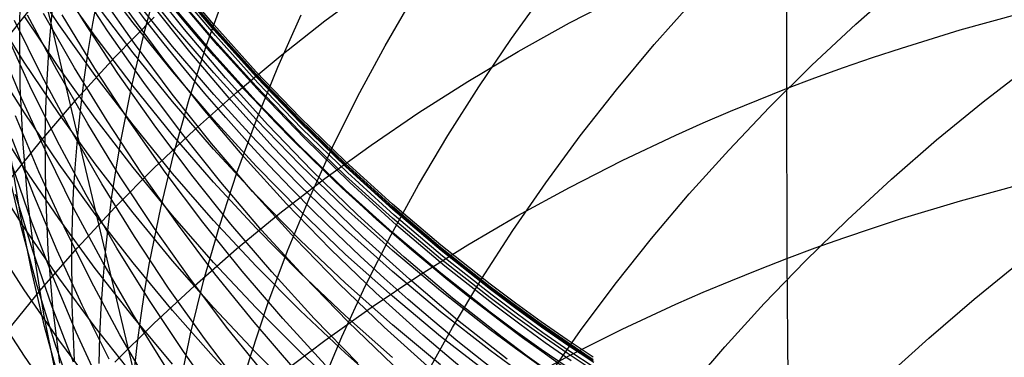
# Model space of a CAD drawing. Extents: x -383 to 1849, y -1185 to -529.
# Tile 176 of 256: x -378.76 to -371.17, y -939.72 to -937.12. Entities that reach past the tile are written whole.
import ezdxf

# ---------------------------------------------------------------- set-up
doc = ezdxf.new("R2010")
doc.units = 0
doc.layers.add('PREDEFINITO', color=7, linetype='CONTINUOUS')

msp = doc.modelspace()

# ---------------------------------------------------------------- linework, layer by layer
at = {"layer": 'PREDEFINITO'}
for p, q in [((-378.5214677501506, -937.148110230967, 532.0483060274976), (-378.7202968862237, -936.3114723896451, 533.6674174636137)), ((-372.8496648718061, -936.372886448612, 639.5621418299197), (-372.8501141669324, -937.6528892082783, 641.1147249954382)), ((-378.4607057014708, -937.1590694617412, 591.3608757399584), (-378.7280096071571, -936.7587431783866, 591.4612118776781)), ((-378.2715804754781, -937.129330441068, 557.6872122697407), (-378.5243096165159, -936.7152548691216, 557.6028405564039)), ((-378.1997211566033, -937.1500621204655, 530.0140901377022), (-378.1164245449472, -936.7189762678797, 529.8015600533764)), ((-377.8883623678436, -937.1465194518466, 586.5582195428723), (-378.1806161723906, -936.7586855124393, 586.6308467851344)), ((-378.0855212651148, -937.2075522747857, 559.3752093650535), (-378.3514792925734, -936.8006481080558, 559.3012787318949)), ((-377.5840294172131, -937.160344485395, 583.3731008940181), (-377.8883817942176, -936.7795784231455, 583.4289135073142)), ((-377.7993476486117, -937.2051099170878, 527.9765731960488), (-377.6823576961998, -936.7819975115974, 527.7620276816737)), ((-377.4935333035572, -937.1967916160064, 567.5572661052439), (-377.797862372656, -936.8127987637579, 567.5314913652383)), ((-377.2682651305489, -937.1772263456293, 575.709342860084), (-377.5844755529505, -936.8027992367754, 575.7221541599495)), ((-377.2677692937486, -937.192866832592, 578.6182512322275), (-377.583947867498, -936.8192819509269, 578.6515502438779)), ((-377.2677555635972, -937.1586685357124, 577.2096257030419), (-377.5839260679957, -936.7842211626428, 577.2318452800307)), ((-377.2658218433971, -937.2008275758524, 573.9833656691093), (-377.5821723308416, -936.8265998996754, 573.9933334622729)), ((-372.3173848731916, -937.1571803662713, 514.99830288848), (-371.9691738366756, -936.8501963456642, 514.8369706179)), ((-378.8516341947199, -937.2549596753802, 631.4481767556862), (-378.5874883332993, -936.9209205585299, 631.6956719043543)), ((-378.5214677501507, -937.148110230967, 532.0483060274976), (-378.4993967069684, -936.9292943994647, 531.9434019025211)), ((-378.1807494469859, -937.2492711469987, 589.7214578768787), (-378.460590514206, -936.855138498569, 589.8121253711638)), ((-377.878552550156, -937.305451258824, 561.049124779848), (-378.1574668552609, -936.9059750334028, 560.9854060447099)), ((-377.2687402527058, -937.2728213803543, 580.1309709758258), (-377.5850021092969, -936.9000690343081, 580.1724911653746)), ((-377.2549200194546, -937.2435091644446, 572.3732507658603), (-377.5712968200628, -936.8691180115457, 572.3748535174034)), ((-377.3221966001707, -937.3170711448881, 525.9400282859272), (-377.172689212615, -936.903517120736, 525.7247945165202)), ((-376.4095239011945, -937.1298235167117, 636.4137206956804), (-376.0525230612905, -936.8669507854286, 636.6219307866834)), ((-374.9724455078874, -937.2672366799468, 519.4616328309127), (-374.7074366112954, -936.9022561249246, 519.2638833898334)), ((-378.7631618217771, -937.1956437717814, 534.0751956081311), (-378.7588951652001, -936.9745785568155, 533.9725913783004)), ((-377.8898068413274, -937.3767095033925, 588.0962485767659), (-378.1821105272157, -936.9904865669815, 588.1771029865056)), ((-377.5840403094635, -937.3280446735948, 584.9422981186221), (-377.8883966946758, -936.9484627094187, 585.0054368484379)), ((-377.4524871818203, -937.3692473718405, 565.9548893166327), (-377.7566691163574, -936.9858320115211, 565.9201034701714)), ((-377.2354815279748, -937.3197621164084, 570.7790518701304), (-377.5517517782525, -936.9452919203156, 570.7714940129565)), ((-375.9457866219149, -937.3221271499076, 521.6659996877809), (-375.7220496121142, -936.9373308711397, 521.4586852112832)), ((-374.5244727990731, -937.1469402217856, 638.9372349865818), (-374.1187178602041, -936.9369125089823, 639.1078714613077)), ((-373.8716408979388, -937.3140295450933, 517.2905735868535), (-373.5687807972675, -936.9723438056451, 517.1056670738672)), ((-378.7278557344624, -937.4479629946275, 594.5693841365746), (-378.9822274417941, -937.0432646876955, 594.6874736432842)), ((-378.3419157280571, -937.4921810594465, 554.3824270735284), (-378.5806783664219, -937.0746340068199, 554.2785196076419)), ((-377.6519950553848, -937.427372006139, 562.7095816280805), (-377.9436356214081, -937.0359431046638, 562.6559261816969)), ((-377.2677641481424, -937.3876181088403, 581.7421240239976), (-377.5839418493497, -937.0156392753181, 581.7903762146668)), ((-371.5107017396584, -937.2009344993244, 641.4867001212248), (-371.0509314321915, -937.0734487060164, 641.5897721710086)), ((-378.5918602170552, -937.5551319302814, 550.9488643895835), (-378.802491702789, -937.1281845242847, 550.8241718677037)), ((-378.462078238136, -937.4904852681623, 592.9089155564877), (-378.7294020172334, -937.0922412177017, 593.0170935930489)), ((-378.4776056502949, -937.5093712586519, 552.6709367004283), (-378.7024849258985, -937.0868025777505, 552.55664545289)), ((-378.5391817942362, -937.3670601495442, 532.1537390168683), (-378.5214677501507, -937.148110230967, 532.0483060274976)), ((-378.3154918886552, -938.0157830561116, 530.4466696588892), (-378.5214677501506, -937.148110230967, 532.0483060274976)), ((-378.1845968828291, -937.4968481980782, 556.0815489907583), (-378.4368665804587, -937.0845064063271, 555.9878742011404)), ((-378.0059767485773, -937.5352016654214, 557.7705270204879), (-378.2715804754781, -937.129330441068, 557.6872122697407)), ((-378.235075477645, -937.366126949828, 530.1213287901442), (-378.1997211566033, -937.1500621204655, 530.0140901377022)), ((-378.0286694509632, -937.4102642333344, 633.7285665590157), (-377.7276767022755, -937.1016636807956, 633.9655856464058)), ((-377.5840077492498, -937.5246839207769, 586.4870725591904), (-377.8883623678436, -937.1465194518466, 586.5582195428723)), ((-376.772884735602, -937.4864360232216, 523.9064707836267), (-376.5923618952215, -937.0839266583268, 523.6918913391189)), ((-376.7559093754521, -937.4015120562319, 636.1980375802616), (-376.4095239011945, -937.1298235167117, 636.4137206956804)), ((-374.9210960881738, -937.367393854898, 638.7574802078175), (-374.5244727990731, -937.1469402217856, 638.9372349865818)), ((-372.6549377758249, -937.472502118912, 515.1671481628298), (-372.3173848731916, -937.1571803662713, 514.99830288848)), ((-378.6844921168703, -937.6302468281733, 549.2170730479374), (-378.8806525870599, -937.1995921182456, 549.0821256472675)), ((-378.7589729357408, -937.6374890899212, 534.2815519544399), (-378.7631618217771, -937.1956437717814, 534.0751956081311)), ((-378.180801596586, -937.5507867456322, 591.2623802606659), (-378.4607057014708, -937.1590694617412, 591.3608757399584)), ((-377.8069340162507, -937.6057428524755, 559.4480980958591), (-378.0855212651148, -937.2075522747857, 559.3752093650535)), ((-377.9001419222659, -937.6303211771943, 528.194159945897), (-377.7993476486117, -937.2051099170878, 527.9765731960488)), ((-377.2678250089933, -937.5308999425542, 583.3184455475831), (-377.5840294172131, -937.160344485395, 583.3731008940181)), ((-377.1773263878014, -937.5705193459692, 567.5824704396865), (-377.4935333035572, -937.1967916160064, 567.5572661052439)), ((-376.9404332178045, -937.5408829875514, 575.6965711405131), (-377.2682651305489, -937.1772263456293, 575.709342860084)), ((-376.939968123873, -937.5556812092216, 578.5855604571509), (-377.2677692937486, -937.192866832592, 578.6182512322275)), ((-376.9399631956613, -937.5223380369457, 577.1876955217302), (-377.2677555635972, -937.1586685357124, 577.2096257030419)), ((-376.9378465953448, -937.5642794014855, 573.9734205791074), (-377.2658218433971, -937.2008275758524, 573.9833656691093)), ((-371.9641897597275, -937.3399921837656, 641.3731864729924), (-371.5107017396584, -937.2009344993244, 641.4867001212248)), ((-378.7499320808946, -937.7256173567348, 547.4727713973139), (-378.9313275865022, -937.2915346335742, 547.3274790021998)), ((-377.8885461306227, -937.6342696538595, 589.6325667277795), (-378.1807494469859, -937.2492711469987, 589.7214578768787)), ((-377.5872572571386, -937.69570803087, 561.1118394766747), (-377.878552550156, -937.305451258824, 561.049124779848)), ((-376.9408528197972, -937.6348180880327, 580.090297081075), (-377.2687402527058, -937.2728213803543, 580.1309709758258)), ((-376.9269202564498, -937.6071260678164, 572.3715255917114), (-377.2549200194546, -937.2435091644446, 572.3732507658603)), ((-375.2245042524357, -937.6380507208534, 519.6649909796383), (-374.9724455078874, -937.2672366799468, 519.4616328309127)), ((-378.5525568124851, -937.5860900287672, 532.2596724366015), (-378.5391817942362, -937.3670601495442, 532.1537390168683)), ((-378.2661815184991, -937.5824701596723, 530.2291865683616), (-378.235075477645, -937.366126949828, 530.1213287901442)), ((-377.5853831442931, -937.7532829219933, 588.0170809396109), (-377.8898068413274, -937.3767095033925, 588.0962485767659)), ((-377.2678336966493, -937.697441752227, 584.8805137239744), (-377.5840403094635, -937.3280446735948, 584.9422981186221)), ((-377.4561536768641, -937.7334836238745, 526.1588020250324), (-377.3221966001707, -937.3170711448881, 525.9400282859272)), ((-377.1364253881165, -937.74241503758, 565.9889584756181), (-377.4524871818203, -937.3692473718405, 565.9548893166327)), ((-376.9076068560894, -937.6834753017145, 570.786323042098), (-377.2354815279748, -937.3197621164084, 570.7790518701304)), ((-376.1555985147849, -937.7116754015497, 521.8781471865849), (-375.9457866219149, -937.3221271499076, 521.6659996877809)), ((-375.3082875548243, -937.5979232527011, 638.568900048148), (-374.9210960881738, -937.367393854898, 638.7574802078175)), ((-374.1625444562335, -937.6626136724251, 517.4819049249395), (-373.8716408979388, -937.3140295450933, 517.2905735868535)), ((-372.1884056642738, -937.413865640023, 641.3125055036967), (-371.9641897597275, -937.3399921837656, 641.3731864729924)), ((-378.7276256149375, -937.840182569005, 596.1133963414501), (-378.9819884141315, -937.4377957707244, 596.2393308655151)), ((-378.4606272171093, -937.8445962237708, 594.4533342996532), (-378.7278557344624, -937.4479629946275, 594.5693841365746)), ((-378.3175433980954, -937.7260169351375, 633.4856452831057), (-378.0286694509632, -937.4102642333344, 633.7285665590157)), ((-377.3482191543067, -937.8090696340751, 562.7622916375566), (-377.6519950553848, -937.427372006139, 562.7095816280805)), ((-376.9399647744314, -937.7488656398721, 581.6949128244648), (-377.2677641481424, -937.3876181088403, 581.7421240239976)), ((-377.091378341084, -937.6816609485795, 635.9751670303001), (-376.7559093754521, -937.4015120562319, 636.1980375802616)), ((-372.4108442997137, -937.4906382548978, 641.2492038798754), (-372.1884056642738, -937.413865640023, 641.3125055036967)), ((-378.2393461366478, -937.9247524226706, 552.7841245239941), (-378.4776056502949, -937.5093712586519, 552.6709367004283)), ((-378.1821388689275, -937.880147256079, 592.8027487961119), (-378.462078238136, -937.4904852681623, 592.9089155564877)), ((-378.0900233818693, -937.9020430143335, 554.4851932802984), (-378.3419157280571, -937.4921810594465, 554.3824270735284)), ((-377.9194414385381, -937.9010016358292, 556.1740643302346), (-378.1845968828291, -937.4968481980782, 556.0815489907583)), ((-377.7277453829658, -937.9323846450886, 557.8526877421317), (-378.0059767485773, -937.5352016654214, 557.7705270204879)), ((-377.2678013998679, -937.892697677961, 586.4174939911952), (-377.5840077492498, -937.5246839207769, 586.4870725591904)), ((-376.9400177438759, -937.8907596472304, 583.2650161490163), (-377.2678250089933, -937.5308999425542, 583.3184455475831)), ((-376.600795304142, -937.8747369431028, 577.1660811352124), (-376.9399631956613, -937.5223380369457, 577.1876955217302)), ((-376.9385118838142, -937.8925524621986, 524.1251171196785), (-376.772884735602, -937.4864360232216, 523.9064707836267)), ((-372.9815123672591, -937.7957718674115, 515.3432824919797), (-372.6549377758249, -937.472502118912, 515.1671481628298)), ((-372.6314367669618, -937.5703120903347, 641.183278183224), (-372.4108442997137, -937.4906382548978, 641.2492038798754)), ((-371.3343917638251, -937.7542552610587, 513.1069049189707), (-370.9656054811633, -937.4684411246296, 512.9577667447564)), ((-378.3675943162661, -937.9753837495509, 551.0725129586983), (-378.5918602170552, -937.5551319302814, 550.9488643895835)), ((-378.561622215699, -937.8051454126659, 532.3660764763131), (-378.5525568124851, -937.5860900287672, 532.2596724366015)), ((-378.2930000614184, -937.7990395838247, 530.337641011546), (-378.2661815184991, -937.5824701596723, 530.2291865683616)), ((-377.888546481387, -937.9334197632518, 591.1658434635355), (-378.180801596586, -937.5507867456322, 591.2623802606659)), ((-377.5159627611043, -937.9947360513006, 559.5198591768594), (-377.8069340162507, -937.6057428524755, 559.4480980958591)), ((-376.8494892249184, -937.9334925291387, 567.6070724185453), (-377.1773263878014, -937.5705193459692, 567.5824704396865)), ((-376.6012264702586, -937.8932786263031, 575.6838531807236), (-376.9404332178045, -937.5408829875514, 575.6965711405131)), ((-376.6007908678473, -937.9072329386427, 578.5535188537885), (-376.939968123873, -937.5556812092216, 578.5855604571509)), ((-376.5984946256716, -937.9164652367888, 573.9635091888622), (-376.9378465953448, -937.5642794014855, 573.9734205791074)), ((-376.5875456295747, -937.9594786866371, 572.3696787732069), (-376.9269202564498, -937.6071260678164, 572.3715255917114)), ((-375.6857470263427, -937.8381782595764, 638.371787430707), (-375.3082875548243, -937.5979232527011, 638.568900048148)), ((-372.8501141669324, -937.6528892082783, 641.1147249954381), (-372.6314367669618, -937.5703120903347, 641.183278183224)), ((-378.7380177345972, -938.0785877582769, 534.4892482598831), (-378.7589729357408, -937.6374890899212, 534.2815519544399)), ((-378.4744396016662, -938.0546930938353, 549.3510573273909), (-378.6844921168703, -937.6302468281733, 549.2170730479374)), ((-377.9844259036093, -938.0572174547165, 528.414601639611), (-377.9001419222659, -937.6303211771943, 528.194159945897)), ((-377.5842274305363, -938.0096525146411, 589.5455609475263), (-377.8885461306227, -937.6342696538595, 589.6325667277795)), ((-377.4156296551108, -937.9699147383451, 635.7453946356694), (-377.091378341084, -937.6816609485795, 635.9751670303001)), ((-376.6015875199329, -937.9855683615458, 580.0505212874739), (-376.9408528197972, -937.6348180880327, 580.090297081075)), ((-376.5683769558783, -938.0359418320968, 570.7932970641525), (-376.9076068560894, -937.6834753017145, 570.786323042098)), ((-375.4632950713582, -938.0143002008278, 519.8737462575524), (-375.2245042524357, -937.6380507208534, 519.6649909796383)), ((-374.4411714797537, -938.0177024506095, 517.6794437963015), (-374.1625444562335, -937.6626136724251, 517.4819049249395)), ((-373.0668128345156, -937.7383641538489, 641.0435477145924), (-372.8501141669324, -937.6528892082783, 641.1147249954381)), ((-372.8501141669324, -937.6528892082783, 641.1147249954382), (-372.8488844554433, -938.963004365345, 642.6423960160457)), ((-378.5544227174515, -938.1540038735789, 547.6172101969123), (-378.7499320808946, -937.7256173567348, 547.4727713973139)), ((-378.5939968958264, -938.0485583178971, 633.2371019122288), (-378.3175433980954, -937.7260169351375, 633.4856452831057)), ((-377.283826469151, -938.0762601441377, 561.1734752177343), (-377.5872572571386, -937.69570803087, 561.1118394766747)), ((-377.26908743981, -938.1197262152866, 587.9396987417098), (-377.5853831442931, -937.7532829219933, 588.0170809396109)), ((-377.5742439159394, -938.1523448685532, 526.3809233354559), (-377.4561536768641, -937.7334836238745, 526.1588020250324)), ((-376.9400262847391, -938.0561705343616, 584.8201617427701), (-377.2678336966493, -937.697441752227, 584.8805137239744)), ((-376.8087311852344, -938.1048466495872, 566.0222682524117), (-377.1364253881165, -937.74241503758, 565.9889584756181)), ((-376.6007903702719, -938.0988922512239, 581.648803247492), (-376.9399647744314, -937.7488656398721, 581.6949128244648)), ((-376.3511708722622, -938.1055765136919, 522.0949239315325), (-376.1555985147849, -937.7116754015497, 521.8781471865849)), ((-373.2814900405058, -937.8267014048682, 640.9697770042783), (-373.0668128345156, -937.7383641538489, 641.0435477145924)), ((-371.693182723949, -938.0490050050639, 513.2642018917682), (-371.3343917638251, -937.7542552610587, 513.1069049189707)), ((-378.4604074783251, -938.2345464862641, 595.9896574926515), (-378.7276256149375, -937.840182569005, 596.1133963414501)), ((-378.5664074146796, -938.0241718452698, 532.4729213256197), (-378.561622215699, -937.8051454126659, 532.3660764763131)), ((-378.3154918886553, -938.0157830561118, 530.4466696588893), (-378.2930000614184, -937.7990395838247, 530.337641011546)), ((-377.0325550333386, -938.1805491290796, 562.8139918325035), (-377.3482191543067, -937.8090696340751, 562.7622916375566)), ((-376.0531743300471, -938.0878087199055, 638.1664352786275), (-375.6857470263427, -937.8381782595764, 638.371787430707)), ((-373.4941082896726, -937.9178579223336, 640.8934503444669), (-373.2814900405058, -937.8267014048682, 640.9697770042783)), ((-373.2967884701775, -938.1265998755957, 515.5264819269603), (-372.9815123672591, -937.7957718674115, 515.3432824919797)), ((-378.7278585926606, -938.263575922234, 597.6480405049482), (-378.9822308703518, -937.8637707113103, 597.7817509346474)), ((-378.6163045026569, -938.2937671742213, 545.8787486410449), (-378.7969567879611, -937.8625978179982, 545.7241221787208)), ((-378.180788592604, -938.2326899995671, 594.3394617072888), (-378.4606272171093, -937.8445962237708, 594.4533342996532)), ((-377.8898320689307, -938.2607536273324, 592.6987208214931), (-378.1821388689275, -937.880147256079, 592.8027487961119)), ((-377.8252473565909, -938.3037431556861, 554.5867008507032), (-378.0900233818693, -937.9020430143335, 554.4851932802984)), ((-377.6416447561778, -938.2964835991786, 556.2653123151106), (-377.9194414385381, -937.9010016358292, 556.1740643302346)), ((-376.939992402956, -938.2500794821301, 586.3495719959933), (-377.2678013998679, -937.892697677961, 586.4174939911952)), ((-377.0889274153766, -938.3018703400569, 524.3476313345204), (-376.9385118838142, -937.8925524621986, 524.1251171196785)), ((-376.6008567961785, -938.2394384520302, 583.212881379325), (-376.9400177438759, -937.8907596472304, 583.2650161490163)), ((-376.2508915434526, -938.2339227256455, 575.6712031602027), (-376.6012264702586, -937.8932786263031, 575.6838531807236)), ((-376.2504982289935, -938.2153725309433, 577.1448089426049), (-376.600795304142, -937.8747369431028, 577.1660811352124)), ((-376.2504840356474, -938.247029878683, 578.5221673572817), (-376.6007908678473, -937.9072329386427, 578.5535188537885)), ((-378.1299368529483, -938.3884669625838, 551.1949787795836), (-378.3675943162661, -937.9753837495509, 551.0725129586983)), ((-377.9879518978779, -938.332471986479, 552.8960810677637), (-378.2393461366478, -937.9247524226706, 552.7841245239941)), ((-377.5841895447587, -938.3064932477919, 591.0713833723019), (-377.888546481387, -937.9334197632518, 591.1658434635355)), ((-377.7283621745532, -938.2659179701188, 635.5090059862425), (-377.4156296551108, -937.9699147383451, 635.7453946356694)), ((-377.4371333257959, -938.3203954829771, 557.9335973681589), (-377.7277453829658, -937.9323846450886, 557.8526877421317)), ((-376.5102694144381, -938.2852217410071, 567.6310400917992), (-376.8494892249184, -937.9334925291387, 567.6070724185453)), ((-376.2511920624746, -938.324581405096, 580.0116954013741), (-376.6015875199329, -937.9855683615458, 580.0505212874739)), ((-376.2480139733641, -938.2568949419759, 573.9536424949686), (-376.5984946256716, -937.9164652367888, 573.9635091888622)), ((-376.2370442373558, -938.3000769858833, 572.367711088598), (-376.5875456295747, -937.9594786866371, 572.3696787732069)), ((-373.7046300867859, -938.0117906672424, 640.8146052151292), (-373.4941082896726, -937.9178579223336, 640.8934503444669)), ((-378.8577282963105, -938.3775249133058, 632.9832165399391), (-378.5939968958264, -938.0485583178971, 633.2371019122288)), ((-378.6553881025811, -938.47393264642, 544.1361025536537), (-378.8210055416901, -938.0411409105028, 543.9716944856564)), ((-378.5632548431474, -938.4619200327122, 532.6878142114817), (-378.5664074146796, -938.0241718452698, 532.4729213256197)), ((-378.2507382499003, -938.4724609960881, 549.48392954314), (-378.4744396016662, -938.0546930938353, 549.3510573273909)), ((-378.3336292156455, -938.2326481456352, 530.5562486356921), (-378.3154918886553, -938.0157830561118, 530.4466696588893)), ((-378.1022045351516, -938.9144097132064, 528.8633046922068), (-378.3154918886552, -938.0157830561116, 530.4466696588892)), ((-378.0202782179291, -938.2711681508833, 528.5258348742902), (-377.9844259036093, -938.0572174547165, 528.414601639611)), ((-377.2680402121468, -938.3749382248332, 589.4605495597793), (-377.5842274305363, -938.0096525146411, 589.5455609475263)), ((-377.2128527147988, -938.3740480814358, 559.5904068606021), (-377.5159627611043, -937.9947360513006, 559.5198591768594)), ((-376.6008675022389, -938.4037476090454, 584.7613202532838), (-376.9400262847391, -938.0561705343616, 584.8201617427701)), ((-376.2180410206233, -938.3766720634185, 570.7999634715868), (-376.5683769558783, -938.0359418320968, 570.7932970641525)), ((-375.6885001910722, -938.3955870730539, 520.0876870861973), (-375.4632950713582, -938.0143002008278, 519.8737462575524)), ((-374.7072019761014, -938.3789021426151, 517.8829729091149), (-374.4411714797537, -938.0177024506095, 517.6794437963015)), ((-374.1192343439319, -938.2078126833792, 640.6495094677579), (-373.7046300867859, -938.0117906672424, 640.8146052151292)), ((-372.0416593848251, -938.3523088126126, 513.4294305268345), (-371.693182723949, -938.0490050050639, 513.2642018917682)), ((-378.7005321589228, -938.518499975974, 534.6980558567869), (-378.7380177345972, -938.0785877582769, 534.4892482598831)), ((-376.9685056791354, -938.4466223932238, 561.233957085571), (-377.283826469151, -938.0762601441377, 561.1734752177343)), ((-376.9411677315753, -938.4755587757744, 587.8642006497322), (-377.26908743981, -938.1197262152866, 587.9396987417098)), ((-376.4696520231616, -938.4560538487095, 566.0547759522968), (-376.8087311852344, -938.1048466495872, 566.0222682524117)), ((-376.2504875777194, -938.4372083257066, 581.6038559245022), (-376.6007903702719, -938.0988922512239, 581.648803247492)), ((-376.5321892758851, -938.5034313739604, 522.3161261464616), (-376.3511708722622, -938.1055765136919, 522.0949239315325)), ((-376.4102692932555, -938.3464644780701, 637.9531365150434), (-376.0531743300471, -938.0878087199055, 638.1664352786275)), ((-373.6004459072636, -938.4645964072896, 515.7165225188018), (-373.2967884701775, -938.1265998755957, 515.5264819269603)), ((-378.7603268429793, -938.6141894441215, 536.692628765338), (-378.8312370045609, -938.1740161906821, 536.4911116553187)), ((-378.3450415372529, -938.5762250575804, 547.7606353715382), (-378.5544227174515, -938.1540038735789, 547.6172101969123)), ((-377.6761507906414, -938.5732451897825, 526.6061998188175), (-377.5742439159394, -938.1523448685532, 526.3809233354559)), ((-376.7052498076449, -938.5413236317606, 562.8646178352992), (-377.0325550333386, -938.1805491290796, 562.8139918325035)), ((-375.88931831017, -938.543752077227, 577.123905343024), (-376.2504982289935, -938.2153725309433, 577.1448089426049)), ((-374.525002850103, -938.4144231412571, 640.4747896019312), (-374.1192343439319, -938.2078126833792, 640.6495094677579)), ((-378.6714741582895, -938.6777985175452, 542.3837341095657), (-378.8216085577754, -938.2435211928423, 542.2095214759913)), ((-378.4606295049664, -938.6554016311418, 597.5166822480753), (-378.7278585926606, -938.263575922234, 597.6480405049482)), ((-378.4215271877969, -938.7192528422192, 546.0324736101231), (-378.6163045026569, -938.2937671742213, 545.8787486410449)), ((-378.1805806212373, -938.620415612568, 595.8682611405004), (-378.4604074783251, -938.2345464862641, 595.9896574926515)), ((-378.347429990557, -938.4495813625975, 530.6663484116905), (-378.3336292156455, -938.2326481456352, 530.5562486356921)), ((-377.8885865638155, -938.6117699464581, 594.2279039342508), (-378.180788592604, -938.2326899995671, 594.3394617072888)), ((-378.0518849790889, -938.4853849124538, 528.6377119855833), (-378.0202782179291, -938.2711681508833, 528.5258348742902)), ((-378.0292747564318, -938.5693151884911, 635.2662866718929), (-377.7283621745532, -938.2659179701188, 635.5090059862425)), ((-377.5854059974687, -938.6318308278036, 592.5969591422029), (-377.8898320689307, -938.2607536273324, 592.6987208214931)), ((-376.6008298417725, -938.5963480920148, 586.2833947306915), (-376.939992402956, -938.2500794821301, 586.3495719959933)), ((-376.2505913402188, -938.5764512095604, 583.1621099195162), (-376.6008567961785, -938.2394384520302, 583.212881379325)), ((-376.1599145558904, -938.6252175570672, 567.6543415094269), (-376.5102694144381, -938.2852217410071, 567.6310400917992)), ((-375.8896750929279, -938.5623247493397, 575.6586352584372), (-376.2508915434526, -938.2339227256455, 575.6712031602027)), ((-375.8892941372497, -938.5745798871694, 578.4915469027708), (-376.2504840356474, -938.247029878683, 578.5221673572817)), ((-375.886652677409, -938.5850783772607, 573.9438314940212), (-376.2480139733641, -938.2568949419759, 573.9536424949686)), ((-378.7293713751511, -938.7227482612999, 599.1716374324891), (-378.9838288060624, -938.326178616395, 599.3130005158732)), ((-378.7471246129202, -938.7375556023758, 538.6646270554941), (-378.8501829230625, -938.2985802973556, 538.47132896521)), ((-377.7236684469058, -938.7320558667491, 553.0066784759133), (-377.9879518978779, -938.332471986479, 552.8960810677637)), ((-377.5478336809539, -938.6968047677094, 554.6868324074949), (-377.8252473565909, -938.3037431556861, 554.5867008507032)), ((-377.3514513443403, -938.6828109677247, 556.3551850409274), (-377.6416447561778, -938.2964835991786, 556.2653123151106)), ((-377.2679799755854, -938.6695319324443, 590.9791180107), (-377.5841895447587, -938.3064932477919, 591.0713833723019)), ((-377.1343875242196, -938.6987502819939, 558.0131588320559), (-377.4371333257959, -938.3203954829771, 557.9335973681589)), ((-377.2238154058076, -938.7139840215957, 524.5738144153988), (-377.0889274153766, -938.3018703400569, 524.3476313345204)), ((-376.7567317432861, -938.6137953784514, 637.7321840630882), (-376.4102692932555, -938.3464644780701, 637.9531365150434)), ((-375.8899141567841, -938.6513664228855, 579.9738712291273), (-376.2511920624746, -938.324581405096, 580.0116954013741)), ((-375.8756641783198, -938.6284309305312, 572.3656233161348), (-376.2370442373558, -938.3000769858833, 572.367711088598)), ((-372.3795027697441, -938.6637851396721, 513.6023636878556), (-372.0416593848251, -938.3523088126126, 513.4294305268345)), ((-377.8791306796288, -938.7939085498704, 551.316123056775), (-378.1299368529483, -938.3884669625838, 551.1949787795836)), ((-376.9402313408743, -938.7296452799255, 589.3776415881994), (-377.2680402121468, -938.3749382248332, 589.4605495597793)), ((-376.8978490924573, -938.7431951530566, 559.6596553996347), (-377.2128527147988, -938.3740480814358, 559.5904068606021)), ((-376.641540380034, -938.8063095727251, 561.2932101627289), (-376.9685056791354, -938.4466223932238, 561.233957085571)), ((-376.2506067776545, -938.7396895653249, 584.7040673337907), (-376.6008675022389, -938.4037476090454, 584.7613202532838)), ((-375.8893030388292, -938.7633242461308, 581.5601314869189), (-376.2504875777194, -938.4372083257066, 581.6038559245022)), ((-375.8568482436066, -938.7051763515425, 570.806311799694), (-376.2180410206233, -938.3766720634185, 570.7999634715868)), ((-375.8998018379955, -938.781513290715, 520.3066018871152), (-375.6885001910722, -938.3955870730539, 520.0876870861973)), ((-374.960315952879, -938.745819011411, 518.0922749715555), (-374.7072019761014, -938.3789021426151, 517.8829729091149)), ((-374.9216356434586, -938.6312777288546, 640.2907454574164), (-374.525002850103, -938.4144231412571, 640.4747896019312)), ((-371.5096005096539, -938.5185984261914, 643.0232193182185), (-371.0498875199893, -938.3932240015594, 643.128778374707)), ((-378.6618146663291, -938.9036861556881, 540.621193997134), (-378.7961972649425, -938.4682041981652, 540.4372048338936)), ((-378.6467521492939, -938.9567859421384, 534.9077460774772), (-378.7005321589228, -938.518499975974, 534.6980558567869)), ((-378.4753914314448, -938.9015001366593, 544.2997378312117), (-378.6553881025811, -938.47393264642, 544.1361025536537)), ((-378.5433343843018, -938.8988989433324, 532.9041126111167), (-378.5632548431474, -938.4619200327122, 532.6878142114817)), ((-378.356923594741, -938.6665289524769, 530.7769380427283), (-378.347429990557, -938.4495813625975, 530.6663484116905)), ((-378.0136312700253, -938.8830806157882, 549.6155407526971), (-378.2507382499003, -938.4724609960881, 549.48392954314)), ((-378.0792068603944, -938.6998160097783, 528.7502096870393), (-378.0518849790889, -938.4853849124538, 528.6377119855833)), ((-376.6018720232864, -938.8202999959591, 587.7906853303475), (-376.9411677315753, -938.4755587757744, 587.8642006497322)), ((-376.6983393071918, -938.9048408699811, 522.5415500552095), (-376.5321892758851, -938.5034313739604, 522.3161261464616)), ((-376.1194353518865, -938.7955482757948, 566.0864388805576), (-376.4696520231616, -938.4560538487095, 566.0547759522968)), ((-373.8921645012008, -938.8093717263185, 515.9131803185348), (-373.6004459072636, -938.4645964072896, 515.7165225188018)), ((-371.9630380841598, -938.6553419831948, 642.9069881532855), (-371.5096005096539, -938.5185984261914, 643.0232193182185)), ((-378.122030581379, -938.9918117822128, 547.9028868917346), (-378.3450415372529, -938.5762250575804, 547.7606353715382)), ((-378.3180662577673, -938.8797509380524, 635.0175222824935), (-378.0292747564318, -938.5693151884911, 635.2662866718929)), ((-377.7615577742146, -938.9957748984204, 526.8344390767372), (-377.6761507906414, -938.5732451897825, 526.6061998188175)), ((-376.3665505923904, -938.8909062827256, 562.914105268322), (-376.7052498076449, -938.5413236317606, 562.8646178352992)), ((-376.2505627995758, -938.931022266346, 586.2190503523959), (-376.6008298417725, -938.5963480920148, 586.2833947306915)), ((-375.8894705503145, -938.9013127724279, 583.112770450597), (-376.2505913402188, -938.5764512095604, 583.1621099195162)), ((-375.517823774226, -938.877994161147, 575.6461636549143), (-375.8896750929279, -938.5623247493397, 575.6586352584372)), ((-375.5175018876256, -938.8593828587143, 577.1033967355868), (-375.88931831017, -938.543752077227, 577.123905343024)), ((-375.5174676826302, -938.8893908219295, 578.4616984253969), (-375.8892941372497, -938.5745798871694, 578.4915469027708)), ((-375.5146587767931, -938.9005254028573, 573.9340871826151), (-375.886652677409, -938.5850783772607, 573.9438314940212)), ((-378.6736127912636, -939.0518770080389, 536.8945494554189), (-378.7603268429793, -938.6141894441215, 536.692628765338)), ((-378.1807903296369, -939.0387791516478, 597.3878319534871), (-378.4606295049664, -938.6554016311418, 597.5166822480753)), ((-378.3621394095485, -938.8834371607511, 530.8879865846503), (-378.356923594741, -938.6665289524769, 530.7769380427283)), ((-377.8883916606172, -938.9973180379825, 595.7493541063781), (-378.1805806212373, -938.620415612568, 595.8682611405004)), ((-377.5842678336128, -938.9813616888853, 594.1187985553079), (-377.8885865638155, -938.6117699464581, 594.2279039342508)), ((-377.2691088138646, -938.9929053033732, 592.4975912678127), (-377.5854059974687, -938.6318308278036, 592.5969591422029)), ((-376.9401669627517, -939.0220605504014, 590.8891654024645), (-377.2679799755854, -938.6695319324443, 590.9791180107)), ((-377.092261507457, -938.889451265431, 637.503870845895), (-376.7567317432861, -938.6137953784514, 637.7321840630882)), ((-375.7986722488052, -938.9529905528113, 567.6769447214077), (-376.1599145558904, -938.6252175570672, 567.6543415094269)), ((-375.5180015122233, -938.965432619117, 579.937100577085), (-375.8899141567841, -938.6513664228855, 579.9738712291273)), ((-375.503653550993, -938.9440504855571, 572.3634162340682), (-375.8756641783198, -938.6284309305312, 572.3656233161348)), ((-375.308832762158, -938.8580321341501, 640.0976768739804), (-374.9216356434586, -938.6312777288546, 640.2907454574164)), ((-372.7063939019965, -938.9830524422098, 513.7827742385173), (-372.3795027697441, -938.6637851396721, 513.6023636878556)), ((-372.1872315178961, -938.7279824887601, 642.8448616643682), (-371.9630380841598, -938.6553419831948, 642.9069881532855)), ((-378.6287149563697, -939.1731754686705, 538.8578985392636), (-378.7471246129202, -938.7375556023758, 538.6646270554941)), ((-378.4620501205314, -939.1113806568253, 599.0327840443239), (-378.7293713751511, -938.7227482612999, 599.1716374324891)), ((-378.5067054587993, -939.107320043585, 542.5573277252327), (-378.6714741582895, -938.6777985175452, 542.3837341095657)), ((-378.2128650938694, -939.1385882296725, 546.1851265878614), (-378.4215271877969, -938.7192528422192, 546.0324736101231)), ((-378.1022045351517, -938.9144097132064, 528.8633046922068), (-378.0792068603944, -938.6998160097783, 528.7502096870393)), ((-377.446741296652, -939.1230299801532, 553.1157888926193), (-377.7236684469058, -938.7320558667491, 553.0066784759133)), ((-377.2580283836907, -939.0807511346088, 554.7854705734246), (-377.5478336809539, -938.6968047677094, 554.6868324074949)), ((-377.0491057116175, -939.059500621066, 556.4435746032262), (-377.3514513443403, -938.6828109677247, 556.3551850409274)), ((-377.3428599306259, -939.1284878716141, 524.8034673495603), (-377.2238154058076, -938.7139840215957, 524.5738144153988)), ((-376.8197549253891, -939.0669651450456, 558.0912750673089), (-377.1343875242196, -938.6987502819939, 558.0131588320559)), ((-376.6010476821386, -939.0732921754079, 589.2969460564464), (-376.9402313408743, -938.7296452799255, 589.3776415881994)), ((-376.5711971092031, -939.1016934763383, 559.727519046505), (-376.8978490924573, -938.7431951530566, 559.6596553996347)), ((-375.8894935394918, -939.0635129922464, 584.6484810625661), (-376.2506067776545, -938.7396895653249, 584.7040673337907)), ((-375.48504781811, -939.0209650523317, 570.812331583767), (-375.8568482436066, -938.7051763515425, 570.806311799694)), ((-375.2001934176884, -939.1180593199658, 518.3071326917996), (-374.960315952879, -938.745819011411, 518.0922749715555)), ((-372.409649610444, -938.803471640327, 642.7800565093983), (-372.1872315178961, -938.7279824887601, 642.8448616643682)), ((-378.7278266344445, -939.2041947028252, 600.6865693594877), (-378.9822820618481, -938.810520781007, 600.8357047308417)), ((-377.6154186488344, -939.1912354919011, 551.435806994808), (-377.8791306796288, -938.7939085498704, 551.316123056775)), ((-376.3031760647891, -939.1548364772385, 561.3511595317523), (-376.641540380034, -938.8063095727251, 561.2932101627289)), ((-376.2514483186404, -939.1534692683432, 587.7192514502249), (-376.6018720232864, -938.8202999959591, 587.7906853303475)), ((-375.7583286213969, -939.1228415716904, 566.1172143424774), (-376.1194353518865, -938.7955482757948, 566.0864388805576)), ((-376.0968822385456, -939.1716808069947, 520.5302790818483), (-375.8998018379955, -938.781513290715, 520.3066018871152)), ((-375.5174833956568, -939.076750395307, 581.5176905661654), (-375.8893030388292, -938.7633242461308, 581.5601314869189)), ((-374.1716240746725, -939.1605360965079, 516.1162313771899), (-373.8921645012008, -938.8093717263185, 515.9131803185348)), ((-372.6302235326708, -938.8818115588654, 642.712569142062), (-372.409649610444, -938.803471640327, 642.7800565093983)), ((-378.5944355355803, -939.1968697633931, 634.7629984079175), (-378.3180662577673, -938.8797509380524, 635.0175222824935)), ((-378.5068813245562, -939.334672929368, 533.1215780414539), (-378.5433343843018, -938.8988989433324, 532.9041126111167)), ((-378.2812573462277, -939.3233841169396, 544.4624210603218), (-378.4753914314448, -938.9015001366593, 544.2997378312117)), ((-378.3598551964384, -939.3169204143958, 531.1113366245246), (-378.3621394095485, -938.8834371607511, 530.8879865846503)), ((-377.7633618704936, -939.2860820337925, 549.7457420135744), (-378.0136312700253, -938.8830806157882, 549.6155407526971)), ((-377.4165584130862, -939.1730819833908, 637.2684897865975), (-377.092261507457, -938.889451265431, 637.503870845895)), ((-376.0167045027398, -939.2288102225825, 562.9623897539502), (-376.3665505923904, -938.8909062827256, 562.914105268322)), ((-375.5177436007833, -939.2135379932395, 583.0649316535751), (-375.8894705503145, -938.9013127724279, 583.112770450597)), ((-375.6862942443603, -939.094342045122, 639.8958836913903), (-375.308832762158, -938.8580321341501, 640.0976768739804)), ((-375.1355842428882, -939.180440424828, 575.633802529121), (-375.517823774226, -938.877994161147, 575.6461636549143)), ((-375.1352953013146, -939.1617721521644, 577.0833095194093), (-375.5175018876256, -938.8593828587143, 577.1033967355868)), ((-375.1352511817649, -939.1909705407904, 578.4326628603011), (-375.5174676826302, -938.8893908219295, 578.4616984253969)), ((-375.132280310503, -939.2027458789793, 573.9244205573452), (-375.5146587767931, -938.9005254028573, 573.9340871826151)), ((-372.8488844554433, -938.9630043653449, 642.6423960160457), (-372.6302235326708, -938.8818115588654, 642.712569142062)), ((-378.5125564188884, -939.3349004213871, 540.8047494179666), (-378.6618146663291, -938.9036861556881, 540.621193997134)), ((-378.5769136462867, -939.393005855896, 535.1180902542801), (-378.6467521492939, -938.9567859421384, 534.9077460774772)), ((-378.1208501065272, -939.129114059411, 528.9769722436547), (-378.1022045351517, -938.9144097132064, 528.8633046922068)), ((-377.6542848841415, -940.8022922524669, 525.75279736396), (-378.1022045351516, -938.9144097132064, 528.8633046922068)), ((-376.8493065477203, -939.30940588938, 522.770991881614), (-376.6983393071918, -938.9048408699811, 522.5415500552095)), ((-375.8894403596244, -939.2536207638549, 586.1566270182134), (-376.2505627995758, -938.931022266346, 586.2190503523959)), ((-375.4267900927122, -939.2680513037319, 567.6988177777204), (-375.7986722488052, -938.9529905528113, 567.6769447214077)), ((-375.135701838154, -939.2662891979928, 579.9014352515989), (-375.5180015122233, -938.965432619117, 579.937100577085)), ((-375.1212604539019, -939.2464456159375, 572.3610906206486), (-375.503653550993, -938.9440504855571, 572.3634162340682)), ((-373.0655687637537, -939.0470447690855, 642.5695405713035), (-372.8488844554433, -938.9630043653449, 642.6423960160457)), ((-372.8488844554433, -938.963004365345, 642.6423960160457), (-372.838250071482, -940.2987322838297, 644.146749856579)), ((-378.5713307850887, -939.4866340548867, 537.0966546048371), (-378.6736127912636, -939.0518770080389, 536.8945494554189)), ((-377.8885877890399, -939.4132397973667, 597.2616454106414), (-378.1807903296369, -939.0387791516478, 597.3878319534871)), ((-377.8856318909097, -939.4002949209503, 548.0438047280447), (-378.122030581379, -938.9918117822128, 547.9028868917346)), ((-377.5840872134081, -939.3647818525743, 595.6330832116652), (-377.8883916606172, -938.9973180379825, 595.7493541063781)), ((-377.7979748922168, -939.2075227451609, 526.9496096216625), (-377.7615577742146, -938.9957748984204, 526.8344390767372)), ((-377.2680791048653, -939.3409908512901, 594.0122831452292), (-377.5842678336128, -938.9813616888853, 594.1187985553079)), ((-376.9411886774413, -939.3435034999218, 592.4007447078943), (-377.2691088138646, -938.9929053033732, 592.4975912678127)), ((-376.6009996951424, -939.3636038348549, 590.8016435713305), (-376.9401669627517, -939.0220605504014, 590.8891654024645)), ((-375.1028889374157, -939.3235485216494, 570.8180123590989), (-375.48504781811, -939.0209650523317, 570.812331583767)), ((-373.2802336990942, -939.1338978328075, 642.4940341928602), (-373.0655687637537, -939.0470447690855, 642.5695405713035)), ((-373.0220138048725, -939.3097291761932, 513.9704350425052), (-372.7063939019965, -938.9830524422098, 513.7827742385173)), ((-371.404157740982, -939.2761196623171, 511.716488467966), (-371.0446293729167, -938.9845063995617, 511.5552718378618)), ((-378.3275427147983, -939.5316292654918, 542.7301127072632), (-378.5067054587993, -939.107320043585, 542.5573277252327)), ((-378.1821131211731, -939.4916134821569, 598.8966043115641), (-378.4620501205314, -939.1113806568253, 599.0327840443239)), ((-378.1351613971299, -939.3438761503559, 529.0911817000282), (-378.1208501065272, -939.129114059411, 528.9769722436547)), ((-377.1574159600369, -939.5049202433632, 553.2232844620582), (-377.446741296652, -939.1230299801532, 553.1157888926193)), ((-377.4457450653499, -939.5449762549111, 525.0363911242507), (-377.3428599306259, -939.1284878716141, 524.8034673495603)), ((-376.9560774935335, -939.4551055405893, 554.8824979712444), (-377.2580283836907, -939.0807511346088, 554.7854705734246)), ((-376.7348523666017, -939.426069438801, 556.5303730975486), (-377.0491057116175, -939.059500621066, 556.4435746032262)), ((-376.4934824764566, -939.4245561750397, 558.1678490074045), (-376.8197549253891, -939.0669651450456, 558.0912750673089)), ((-376.25073610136, -939.4053974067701, 589.2185719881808), (-376.6010476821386, -939.0732921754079, 589.2969460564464)), ((-376.2331419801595, -939.4490592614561, 559.7939120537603), (-376.5711971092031, -939.1016934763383, 559.727519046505)), ((-376.0537201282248, -939.3398631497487, 639.6856657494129), (-375.6862942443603, -939.094342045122, 639.8958836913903)), ((-375.5177772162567, -939.3747344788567, 584.594639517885), (-375.8894935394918, -939.0635129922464, 584.6484810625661)), ((-375.386579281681, -939.4374453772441, 566.1470596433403), (-375.7583286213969, -939.1228415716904, 566.1172143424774)), ((-375.1352752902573, -939.3769971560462, 581.476593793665), (-375.5174833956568, -939.076750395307, 581.5176905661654)), ((-375.4265143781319, -939.4952293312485, 518.5273287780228), (-375.2001934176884, -939.1180593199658, 518.3071326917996)), ((-378.8580814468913, -939.5203162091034, 634.5030006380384), (-378.5944355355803, -939.1968697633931, 634.7629984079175)), ((-378.4605231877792, -939.5899915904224, 600.5400971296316), (-378.7278266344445, -939.2041947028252, 600.6865693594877)), ((-378.4951919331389, -939.604988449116, 539.0509326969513), (-378.6287149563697, -939.1731754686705, 538.8578985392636)), ((-377.9905584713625, -939.5513067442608, 546.3365370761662), (-378.2128650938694, -939.1385882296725, 546.1851265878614)), ((-377.7293222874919, -939.464337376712, 637.0263338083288), (-377.4165584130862, -939.1730819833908, 637.2684897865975)), ((-377.339043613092, -939.5799747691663, 551.5538917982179), (-377.6154186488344, -939.1912354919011, 551.435806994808)), ((-375.953658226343, -939.4917179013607, 561.4077302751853), (-376.3031760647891, -939.1548364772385, 561.3511595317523)), ((-376.2794236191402, -939.5656915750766, 520.758507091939), (-376.0968822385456, -939.1716808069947, 520.5302790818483)), ((-375.8901446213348, -939.474585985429, 587.6499976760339), (-376.2514483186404, -939.1534692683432, 587.7192514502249)), ((-374.9406459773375, -939.3265515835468, 575.6276678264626), (-375.1355842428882, -939.180440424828, 575.633802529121)), ((-374.9403726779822, -939.3078472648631, 577.073432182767), (-375.1352953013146, -939.1617721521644, 577.0833095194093)), ((-374.9403236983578, -939.3366448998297, 578.4184627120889), (-375.1352511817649, -939.1909705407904, 578.4326628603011)), ((-374.9372743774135, -939.3487429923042, 573.9196198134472), (-375.132280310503, -939.2027458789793, 573.9244205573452)), ((-374.4385044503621, -939.5176997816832, 516.3254517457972), (-374.1716240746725, -939.1605360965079, 516.1162313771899)), ((-373.4928417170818, -939.2235212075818, 642.4159152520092), (-373.2802336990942, -939.1338978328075, 642.4940341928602)), ((-377.8301483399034, -939.4195243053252, 527.0654487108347), (-377.7979748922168, -939.2075227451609, 526.9496096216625)), ((-375.6559586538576, -939.5545485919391, 563.009406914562), (-376.0167045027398, -939.2288102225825, 562.9623897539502)), ((-375.5177116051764, -939.5636623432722, 586.0962128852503), (-375.8894403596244, -939.2536207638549, 586.1566270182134)), ((-375.1356596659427, -939.5126417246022, 583.018662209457), (-375.5177436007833, -939.2135379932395, 583.0649316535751)), ((-375.0445156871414, -939.5699103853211, 567.7199287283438), (-375.4267900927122, -939.2680513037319, 567.6988177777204)), ((-374.9407342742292, -939.4116105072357, 579.8840332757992), (-375.135701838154, -939.2662891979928, 579.9014352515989)), ((-374.9262480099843, -939.3925308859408, 572.359883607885), (-375.1212604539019, -939.2464456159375, 572.3610906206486)), ((-373.7033552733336, -939.3158725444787, 642.335222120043), (-373.4928417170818, -939.2235212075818, 642.4159152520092)), ((-371.7533920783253, -939.5761406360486, 511.885854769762), (-371.404157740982, -939.2761196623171, 511.716488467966)), ((-378.7276791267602, -939.7156607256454, 602.1912660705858), (-378.9821346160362, -939.3250191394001, 602.3481661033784)), ((-378.3486615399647, -939.7613915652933, 540.9876701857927), (-378.5125564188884, -939.3349004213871, 540.8047494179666)), ((-378.4541309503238, -939.7688063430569, 533.3399720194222), (-378.5068813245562, -939.334672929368, 533.1215780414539)), ((-378.3408124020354, -939.749601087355, 531.3361509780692), (-378.3598551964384, -939.3169204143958, 531.1113366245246)), ((-378.0732276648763, -939.7391253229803, 544.6239729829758), (-378.2812573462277, -939.3233841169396, 544.4624210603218)), ((-378.1451676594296, -939.5586428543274, 529.2059009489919), (-378.1351613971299, -939.3438761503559, 529.0911817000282)), ((-377.5001732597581, -939.6809953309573, 549.8743843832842), (-377.7633618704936, -939.2860820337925, 549.7457420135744)), ((-376.9402670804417, -939.6901830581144, 593.9084952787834), (-377.2680791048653, -939.3409908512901, 594.0122831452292)), ((-376.984776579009, -939.7167273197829, 523.0042478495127), (-376.8493065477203, -939.30940588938, 522.770991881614)), ((-376.6018937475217, -939.6831518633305, 592.3065469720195), (-376.9411886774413, -939.3435034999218, 592.4007447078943)), ((-376.4108104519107, -939.5942511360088, 639.4673228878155), (-376.0537201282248, -939.3398631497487, 639.6856657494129)), ((-374.90800294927, -939.4697352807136, 570.820722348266), (-375.1028889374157, -939.3235485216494, 570.8180123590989)), ((-374.7432031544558, -939.4691730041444, 575.6215660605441), (-374.9406459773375, -939.3265515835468, 575.6276678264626)), ((-374.742944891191, -939.4504272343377, 577.0636700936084), (-374.9403726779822, -939.3078472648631, 577.073432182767)), ((-374.7428911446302, -939.4788269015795, 578.4044811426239), (-374.9403236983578, -939.3366448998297, 578.4184627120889)), ((-374.7397653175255, -939.4912496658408, 573.9148426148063), (-374.9372743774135, -939.3487429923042, 573.9196198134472)), ((-374.1179488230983, -939.5085897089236, 642.1662667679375), (-373.7033552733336, -939.3158725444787, 642.335222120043)), ((-373.3260435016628, -939.6434337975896, 514.1651189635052), (-373.0220138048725, -939.3097291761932, 513.9704350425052)), ((-378.4912525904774, -939.8267199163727, 535.3288597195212), (-378.5769136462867, -939.393005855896, 535.1180902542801)), ((-377.584268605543, -939.778314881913, 597.1382784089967), (-377.8885877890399, -939.4132397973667, 597.2616454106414)), ((-377.6360875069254, -939.8012053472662, 548.1832288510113), (-377.8856318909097, -939.4002949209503, 548.0438047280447)), ((-377.8580385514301, -939.631728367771, 527.1819322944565), (-377.8301483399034, -939.4195243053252, 527.0654487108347)), ((-377.2679138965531, -939.7223351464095, 595.5195952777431), (-377.5840872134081, -939.3647818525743, 595.6330832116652)), ((-376.4089358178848, -939.7820343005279, 556.6154726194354), (-376.7348523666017, -939.426069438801, 556.5303730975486)), ((-376.2507273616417, -939.693686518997, 590.7166705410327), (-376.6009996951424, -939.3636038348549, 590.8016435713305)), ((-376.1558171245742, -939.7710394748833, 558.2427835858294), (-376.4934824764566, -939.4245561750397, 558.1678490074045)), ((-375.8895434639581, -939.725479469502, 589.1426284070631), (-376.25073610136, -939.4053974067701, 589.2185719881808)), ((-375.1357072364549, -939.6728706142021, 584.5426207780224), (-375.5177772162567, -939.3747344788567, 584.594639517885)), ((-374.9403526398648, -939.5220252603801, 581.4565684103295), (-375.1352752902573, -939.3769971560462, 581.476593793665)), ((-374.7432628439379, -939.5534453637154, 579.8669270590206), (-374.9407342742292, -939.4116105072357, 579.8840332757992)), ((-374.7287329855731, -939.5351262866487, 572.3586472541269), (-374.9262480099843, -939.3925308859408, 572.359883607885)), ((-378.4537167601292, -939.9180157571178, 537.2987250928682), (-378.5713307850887, -939.4866340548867, 537.0966546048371)), ((-377.889808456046, -939.8629844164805, 598.7632621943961), (-378.1821131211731, -939.4916134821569, 598.8966043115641)), ((-378.030252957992, -939.7628672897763, 636.7776958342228), (-377.7293222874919, -939.464337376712, 637.0263338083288)), ((-376.8559379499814, -939.8772525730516, 553.329037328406), (-377.1574159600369, -939.5049202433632, 553.2232844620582)), ((-376.6422270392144, -939.8193912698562, 554.9777972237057), (-376.9560774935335, -939.4551055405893, 554.8824979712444)), ((-375.8839289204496, -939.7848087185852, 559.8587486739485), (-376.2331419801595, -939.4490592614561, 559.7939120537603)), ((-375.5932323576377, -939.8164686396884, 561.4628474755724), (-375.953658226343, -939.4917179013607, 561.4077302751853)), ((-375.5182089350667, -939.783169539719, 587.583022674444), (-375.8901446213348, -939.474585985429, 587.6499976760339)), ((-375.6389588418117, -939.876935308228, 518.752645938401), (-375.4265143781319, -939.4952293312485, 518.5273287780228)), ((-375.0044347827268, -939.7388713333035, 566.1759320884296), (-375.386579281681, -939.4374453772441, 566.1470596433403)), ((-374.7106207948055, -939.6124371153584, 570.8233436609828), (-374.90800294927, -939.4697352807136, 570.820722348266)), ((-374.5432866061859, -939.6082433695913, 575.6154990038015), (-374.7432031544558, -939.4691730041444, 575.6215660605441)), ((-374.5430427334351, -939.5894504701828, 577.054026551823), (-374.742944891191, -939.4504272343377, 577.0636700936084)), ((-374.5429843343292, -939.6174550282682, 578.3907232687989), (-374.7428911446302, -939.4788269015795, 578.4044811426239)), ((-374.5397841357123, -939.6302046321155, 573.9100903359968), (-374.7397653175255, -939.4912496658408, 573.9148426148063)), ((-374.5237139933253, -939.7117105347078, 641.9874751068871), (-374.1179488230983, -939.5085897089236, 642.1662667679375)), ((-378.1342261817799, -939.9502696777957, 542.9018994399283), (-378.3275427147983, -939.5316292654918, 542.7301127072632)), ((-378.150898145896, -939.7733610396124, 529.3210978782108), (-378.1451676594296, -939.5586428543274, 529.2059009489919)), ((-377.7548475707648, -939.9569417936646, 546.4865345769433), (-377.9905584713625, -939.5513067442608, 546.3365370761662)), ((-377.5321548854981, -939.9630435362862, 525.2723867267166), (-377.4457450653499, -939.5449762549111, 525.0363911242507)), ((-377.0502484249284, -939.9596533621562, 551.6702386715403), (-377.339043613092, -939.5799747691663, 551.5538917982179)), ((-376.447108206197, -939.9631475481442, 520.9910743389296), (-376.2794236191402, -939.5656915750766, 520.758507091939)), ((-375.2845601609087, -939.8676345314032, 563.0550923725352), (-375.6559586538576, -939.5545485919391, 563.009406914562)), ((-375.1356256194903, -939.8606657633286, 586.0378961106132), (-375.5177116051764, -939.5636623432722, 586.0962128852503)), ((-374.9408116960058, -939.6571214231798, 582.9961374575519), (-375.1356596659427, -939.5126417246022, 583.018662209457)), ((-374.8495587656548, -939.7157363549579, 567.7301884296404), (-375.0445156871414, -939.5699103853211, 567.7199287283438)), ((-374.7429253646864, -939.6635749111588, 581.436901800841), (-374.9403526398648, -939.5220252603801, 581.4565684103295)), ((-374.5433185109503, -939.6917324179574, 579.8501230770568), (-374.7432628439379, -939.5534453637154, 579.8669270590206)), ((-374.5287463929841, -939.6741705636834, 572.3573816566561), (-374.7287329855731, -939.5351262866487, 572.3586472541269)), ((-374.6924854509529, -939.8804730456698, 516.5406174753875), (-374.4385044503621, -939.5176997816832, 516.3254517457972)), ((-372.0920131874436, -939.8841918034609, 512.0631372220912), (-371.7533920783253, -939.5761406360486, 511.885854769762)), ((-378.3467935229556, -940.0325430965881, 539.2435188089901), (-378.4951919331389, -939.604988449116, 539.0509326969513)), ((-378.180620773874, -939.9674536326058, 600.3964605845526), (-378.4605231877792, -939.5899915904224, 600.5400971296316)), ((-377.8816059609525, -939.8440837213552, 527.2990363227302), (-377.8580385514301, -939.631728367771, 527.1819322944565)), ((-376.7572652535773, -939.8571616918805, 639.2411549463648), (-376.4108104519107, -939.5942511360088, 639.4673228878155)), ((-374.7434679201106, -939.7981388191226, 582.9740307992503), (-374.9408116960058, -939.6571214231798, 582.9961374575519)), ((-374.5107736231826, -939.7515928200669, 570.8258749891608), (-374.7106207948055, -939.6124371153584, 570.8233436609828)), ((-374.3409271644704, -939.7437013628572, 575.6094684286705), (-374.5432866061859, -939.6082433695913, 575.6154990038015)), ((-374.3406969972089, -939.7248553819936, 577.0445048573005), (-374.5430427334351, -939.5894504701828, 577.054026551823)), ((-374.3406340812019, -939.7524677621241, 578.3771942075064), (-374.5429843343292, -939.6174550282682, 578.3907232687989)), ((-374.3373618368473, -939.7655466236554, 573.9053643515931), (-374.5397841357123, -939.6302046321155, 573.9100903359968)), ((-373.6181640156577, -939.9837847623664, 514.3665988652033), (-373.3260435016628, -939.6434337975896, 514.1651189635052)), ((-378.4603772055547, -940.0984804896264, 602.0371838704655), (-378.7276791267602, -939.7156607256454, 602.1912660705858)), ((-377.2243086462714, -940.0673505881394, 550.0013189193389), (-377.5001732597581, -939.6809953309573, 549.8743843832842)), ((-376.9401183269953, -940.0695060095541, 595.4090371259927), (-377.2679138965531, -939.7223351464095, 595.5195952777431)), ((-377.1044349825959, -940.1264060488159, 523.2411141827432), (-376.984776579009, -939.7167273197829, 523.0042478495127)), ((-376.6010784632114, -940.0284639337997, 593.8075725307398), (-376.9402670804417, -939.6901830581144, 593.9084952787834)), ((-376.2514721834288, -940.0113768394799, 592.2151255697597), (-376.6018937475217, -939.6831518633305, 592.3065469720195)), ((-375.8895991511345, -940.0118333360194, 590.6343643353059), (-376.2507273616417, -939.693686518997, 590.7166705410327)), ((-374.9408675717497, -939.8168806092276, 584.5173193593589), (-375.1357072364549, -939.6728706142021, 584.5426207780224)), ((-374.9203504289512, -939.924896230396, 641.7991541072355), (-374.5237139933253, -939.7117105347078, 641.9874751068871)), ((-374.6520966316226, -939.8580783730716, 567.7402456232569), (-374.8495587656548, -939.7157363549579, 567.7301884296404)), ((-374.5430242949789, -939.8015849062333, 581.4176015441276), (-374.7429253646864, -939.6635749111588, 581.436901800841)), ((-374.3409322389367, -939.826410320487, 579.8336278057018), (-374.5433185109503, -939.6917324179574, 579.8501230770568)), ((-374.3263192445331, -939.809602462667, 572.3560869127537), (-374.5287463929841, -939.6741705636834, 572.3573816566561))]:
    msp.add_line(p, q, dxfattribs=at)
at = {"layer": 'PREDEFINITO', "extrusion": (0.001264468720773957, -0.04270824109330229, -0.9990867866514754)}
msp.add_arc((-393.2928103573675, 939.7258840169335, -529.1006830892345), 14.99743669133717, 125.1953050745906, 297.2997336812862, dxfattribs=at)
at = {"layer": 'PREDEFINITO', "extrusion": (0.01527697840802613, -0.1016941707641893, -0.9946984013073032)}
msp.add_arc((-499.6835238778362, 916.7769292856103, -471.7843781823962), 14.99696096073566, 132.0550495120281, 314.6365593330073, dxfattribs=at)
at = {"layer": 'PREDEFINITO', "extrusion": (-0.01683288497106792, 0.3075132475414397, -0.9513949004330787)}
msp.add_arc((416.4254327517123, -680.2014618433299, -850.7397567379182), 14.97897654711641, 55.83898290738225, 295.2730315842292, dxfattribs=at)
at = {"layer": 'PREDEFINITO', "extrusion": (-0.01680727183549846, 0.326120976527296, -0.945178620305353)}
msp.add_arc((413.543205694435, -664.5930906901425, -866.0818114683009), 14.97443206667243, 51.68409155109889, 297.6498818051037, dxfattribs=at)
at = {"layer": 'PREDEFINITO', "extrusion": (-0.0168226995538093, 0.3816109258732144, -0.9241699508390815)}
msp.add_arc((406.8374188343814, -614.6670578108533, -910.3498372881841), 14.9620152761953, 305.7136932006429, 39.0797147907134, dxfattribs=at)
at = {"layer": 'PREDEFINITO', "extrusion": (-0.01677253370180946, 0.3998133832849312, -0.9164430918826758)}
msp.add_arc((404.9006246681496, -597.2707270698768, -924.4060752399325), 14.97210137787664, 309.2187627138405, 34.80961328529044, dxfattribs=at)
at = {"layer": 'PREDEFINITO', "extrusion": (-0.01676555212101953, 0.4178793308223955, -0.908347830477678)}
msp.add_arc((403.2895297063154, -579.4683514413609, -938.0944051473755), 14.93576120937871, 312.9155233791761, 30.70215050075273, dxfattribs=at)
at = {"layer": 'PREDEFINITO', "extrusion": (-0.01682716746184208, 0.4357779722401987, -0.8998968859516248)}
msp.add_arc((401.9490502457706, -561.2557549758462, -951.3830873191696), 14.92166149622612, 316.6721974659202, 26.01554508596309, dxfattribs=at)
at = {"layer": 'PREDEFINITO', "extrusion": (-0.01690653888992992, 0.4534079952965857, -0.8911427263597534)}
msp.add_arc((400.7127253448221, -542.7897401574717, -964.2266374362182), 14.96670602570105, 320.5193471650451, 19.23476142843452, dxfattribs=at)
at = {"layer": 'PREDEFINITO', "extrusion": (-0.01683940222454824, 0.4708368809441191, -0.8820595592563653)}
msp.add_arc((399.2659075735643, -524.1378614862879, -976.7343792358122), 15.04527313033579, 326.1863178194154, 12.39613983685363, dxfattribs=at)
at = {"layer": 'PREDEFINITO', "extrusion": (0.06085069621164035, -0.2938485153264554, -0.9539131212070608)}
msp.add_arc((-546.4117045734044, 964.0985506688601, -269.7394966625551), 14.9530476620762, 35.41266342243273, 135.0622067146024, dxfattribs=at)
at = {"layer": 'PREDEFINITO', "extrusion": (0.05640473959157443, -0.275053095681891, -0.9597730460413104)}
msp.add_arc((-544.8138783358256, 959.3536201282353, -290.5852380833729), 14.97554083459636, 41.40038805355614, 134.8305370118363, dxfattribs=at)
at = {"layer": 'PREDEFINITO', "extrusion": (0.05190493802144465, -0.2561864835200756, -0.9652328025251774)}
msp.add_arc((-542.8480154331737, 954.4489833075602, -311.256363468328), 14.98700380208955, 44.79781140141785, 134.6350759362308, dxfattribs=at)
at = {"layer": 'PREDEFINITO', "extrusion": (0.04740610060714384, -0.2372513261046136, -0.9702909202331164)}
msp.add_arc((-540.6176934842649, 949.3408413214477, -331.7681683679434), 14.9753927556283, 48.08942254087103, 134.482040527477, dxfattribs=at)

doc.saveas('drawing.dxf')
